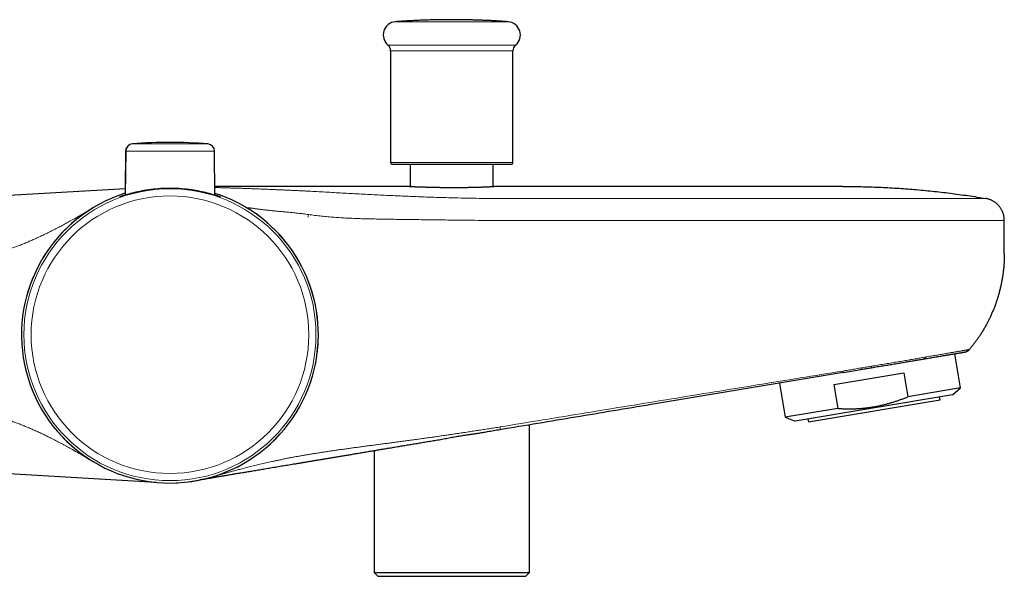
# Model space of a CAD drawing. Header units: millimetres. Extents: x 8 to 945, y 12 to 444.
# Tile 40 of 40: x 804 to 937, y 369 to 444. Entities that reach past the tile are written whole.
import ezdxf

# ---------------------------------------------------------------- set-up
doc = ezdxf.new("R2010")
doc.units = ezdxf.units.MM

msp = doc.modelspace()

# ---------------------------------------------------------------- linework, layer by layer
at = {"color": 252, "linetype": 'Continuous', "lineweight": 0}
for p, q in [((868.97, 443.72), (854.71, 443.72)), ((869.9, 443.72), (868.97, 443.72)), ((853.69, 440.57), (853.76, 440.57)), ((853.76, 440.57), (870.91, 440.57)), ((870.55, 439.8), (854.05, 439.8)), ((818.34, 426.2), (818.31, 426.2)), ((824.33, 426.25), (818.34, 426.26)), ((824.33, 427.24), (819.26, 427.25)), ((829.41, 427.24), (824.33, 427.24)), ((830.32, 426.25), (824.33, 426.25)), ((854.05, 424.75), (870.55, 424.75)), ((915.05, 419.88), (868.82, 419.88)), ((868.82, 416.92), (915.05, 416.92))]:
    msp.add_line(p, q, dxfattribs=at)
at = {"color": 7, "linetype": 'Continuous', "lineweight": 30}
for p, q in [((854.05, 439.8), (854.05, 424.75)), ((870.55, 424.75), (870.55, 439.8)), ((818.31, 426.2), (818.27, 421.19)), ((818.34, 426.26), (818.28, 420.33)), ((830.37, 420.32), (830.32, 426.25)), ((856.7, 424.5), (856.7, 421.5)), ((867.9, 421.5), (867.9, 424.5)), ((818.29, 421.19), (786.83, 419.38)), ((856.6, 421.5), (830.36, 421.5)), ((868.82, 421.5), (868, 421.5)), ((915.05, 421.5), (868.82, 421.5)), ((936.8, 412.39), (936.8, 416.92)), ((930.91, 394.32), (930.14, 398.93)), ((931.49, 399.16), (931.53, 399.17)), ((913.8, 394.78), (923.26, 396.36)), ((923.26, 396.36), (923.8, 393.13)), ((906.47, 394.97), (907.24, 390.36)), ((913.8, 394.78), (914.34, 391.55)), ((930.91, 394.32), (923.8, 393.13)), ((929.8, 393.4), (930.91, 394.32)), ((929.8, 393.4), (908.59, 389.85)), ((928.14, 392.72), (928.07, 393.11)), ((910.38, 389.75), (928.14, 392.72)), ((914.34, 391.55), (907.24, 390.36)), ((907.24, 390.36), (908.59, 389.85)), ((872.78, 369.4), (872.78, 389.33)), ((910.32, 390.14), (910.38, 389.75)), ((851.82, 385.83), (851.82, 369.4)), ((822.45, 381.57), (787.86, 383.57)), ((851.82, 369.4), (852.32, 368.9)), ((851.82, 369.4), (872.78, 369.4)), ((872.28, 368.9), (872.78, 369.4)), ((852.32, 368.9), (872.28, 368.9))]:
    msp.add_line(p, q, dxfattribs=at)
at = {"color": 252, "linetype": 'Continuous', "lineweight": 0}
for radius in [19.69, 18.72]:
    msp.add_circle((824.3, 401.5), radius, dxfattribs=at)
at = {"color": 7, "linetype": 'Continuous', "lineweight": 30}
for centre, radius, start, end in [((854.84, 441.94), 1.78, 94.1882, 230.1385), ((869.77, 441.94), 1.78, 309.8615, 85.8118), ((853.05, 439.8), 1, 0, 50.1385), ((871.55, 439.8), 1, 129.8615, 180), ((819.31, 426.19), 1, 152.9756, 179.5), ((819.34, 426.25), 1, 94.8009, 179.4321), ((824.26, 367.66), 59.79, 85.0633, 94.8009), ((829.32, 426.24), 1, 0.4321, 85.0633), ((854.3, 424.75), 0.25, 180, 270), ((870.3, 424.75), 0.25, 270, 360), ((824.3, 401.5), 20.01, 107.4956, 359.9321), ((824.3, 401.5), 20.01, 359.9321, 72.3686)]:
    msp.add_arc(centre, radius, start, end, dxfattribs=at)
at = {"color": 252, "linetype": 'Continuous', "lineweight": 0}
msp.add_arc((824.3, 401.5), 20.01, 107.4957, 72.3685, dxfattribs=at)
at = {"color": 7, "linetype": 'Continuous', "lineweight": 30}
for points, knots in [([(869.89, 443.72), (869.74, 443.73), (869.39, 443.76), (868.85, 443.79), (868.28, 443.83), (867.7, 443.86), (867.12, 443.89), (866.55, 443.91), (865.97, 443.94), (865.39, 443.95), (864.81, 443.97), (864.24, 443.98), (863.66, 443.99), (863.08, 444), (862.5, 444), (861.93, 444), (861.35, 444), (860.77, 443.99), (860.19, 443.98), (859.61, 443.97), (859.04, 443.95), (858.46, 443.93), (857.88, 443.91), (857.31, 443.88), (856.73, 443.85), (856.15, 443.82), (855.58, 443.78), (855.1, 443.75), (854.81, 443.73), (854.71, 443.72)], [0, 0, 0, 0, 0.030665, 0.068678, 0.106692, 0.144706, 0.18272, 0.220735, 0.25875, 0.296765, 0.33478, 0.372796, 0.410812, 0.448828, 0.486845, 0.524861, 0.562878, 0.600896, 0.638913, 0.676931, 0.714949, 0.752968, 0.790986, 0.829005, 0.867025, 0.905044, 0.943064, 0.981084, 1, 1, 1, 1]), ([(854.3, 424.5), (854.3, 424.5), (854.3, 424.5), (854.31, 424.5), (854.33, 424.5), (854.35, 424.5), (854.39, 424.5), (854.43, 424.5), (854.49, 424.5), (854.55, 424.5), (854.63, 424.5), (854.72, 424.5), (854.84, 424.5), (854.96, 424.5), (855.1, 424.5), (855.24, 424.5), (855.38, 424.5), (855.52, 424.5), (855.67, 424.5), (855.82, 424.5), (855.98, 424.5), (856.15, 424.5), (856.31, 424.5), (856.48, 424.5), (856.65, 424.5), (856.83, 424.5), (857.02, 424.5), (857.2, 424.5), (857.41, 424.5), (857.65, 424.5), (857.91, 424.5), (858.19, 424.5), (858.44, 424.5), (858.67, 424.5), (858.88, 424.5), (859.1, 424.5), (859.31, 424.5), (859.53, 424.5), (859.76, 424.5), (859.99, 424.5), (860.25, 424.5), (860.51, 424.5), (860.78, 424.5), (861.05, 424.5), (861.31, 424.5), (861.55, 424.5), (861.78, 424.5), (862.01, 424.5), (862.24, 424.5), (862.47, 424.5), (862.7, 424.5), (862.95, 424.5), (863.21, 424.5), (863.48, 424.5), (863.75, 424.5), (864.02, 424.5), (864.29, 424.5), (864.57, 424.5), (864.87, 424.5), (865.18, 424.5), (865.49, 424.5), (865.79, 424.5), (866.06, 424.5), (866.32, 424.5), (866.55, 424.5), (866.77, 424.5), (866.99, 424.5), (867.21, 424.5), (867.41, 424.5), (867.61, 424.5), (867.79, 424.5), (867.97, 424.5), (868.14, 424.5), (868.31, 424.5), (868.47, 424.5), (868.64, 424.5), (868.81, 424.5), (868.99, 424.5), (869.17, 424.5), (869.27, 424.5), (869.32, 424.5)], [0, 0, 0, 0, 0.008048, 0.018972, 0.029917, 0.04297, 0.05599, 0.068992, 0.08199, 0.095002, 0.108041, 0.1237, 0.139315, 0.154913, 0.17052, 0.186163, 0.198943, 0.211692, 0.224423, 0.237152, 0.249892, 0.262658, 0.274435, 0.286185, 0.29792, 0.309651, 0.32139, 0.333147, 0.344424, 0.359667, 0.374888, 0.39011, 0.405359, 0.416467, 0.427552, 0.438624, 0.449692, 0.460765, 0.471854, 0.483466, 0.496396, 0.509305, 0.522209, 0.535123, 0.548062, 0.559019, 0.569951, 0.580867, 0.591777, 0.602689, 0.613613, 0.624558, 0.637611, 0.650631, 0.663632, 0.676631, 0.689642, 0.702682, 0.718341, 0.733956, 0.749554, 0.765161, 0.780804, 0.793584, 0.806333, 0.819064, 0.831792, 0.844533, 0.857299, 0.869076, 0.880826, 0.892561, 0.904292, 0.916031, 0.927788, 0.939062, 0.954302, 0.969522, 0.984747, 1, 1, 1, 1]), ([(869.32, 424.5), (869.36, 424.5), (869.43, 424.5), (869.54, 424.5), (869.63, 424.5), (869.72, 424.5), (869.81, 424.5), (869.89, 424.5), (869.96, 424.5), (870.04, 424.5), (870.1, 424.5), (870.16, 424.5), (870.21, 424.5), (870.24, 424.5), (870.27, 424.5), (870.29, 424.5), (870.3, 424.5), (870.3, 424.5), (870.3, 424.5), (870.3, 424.5)], [0, 0, 0, 0, 0.058666, 0.117218, 0.175707, 0.234183, 0.292696, 0.351297, 0.412646, 0.480958, 0.549161, 0.617336, 0.685561, 0.753917, 0.811803, 0.869559, 0.927231, 0.984869, 1, 1, 1, 1]), ([(830.37, 420.37), (830.59, 420.29), (831.01, 420.15), (831.17, 420.07), (831.09, 420.09), (830.69, 420.22), (829.81, 420.49), (828.5, 420.83), (826.85, 421.09), (825.5, 421.22), (824.1, 421.26), (822.72, 421.19), (821.42, 421.05), (820.23, 420.84), (819.18, 420.59), (818.35, 420.36), (817.8, 420.18), (817.53, 420.1), (817.5, 420.1), (817.73, 420.2), (818.1, 420.33), (818.28, 420.39)], [0, 0, 0, 0, 0.056324, 0.107268, 0.155809, 0.204432, 0.255604, 0.355822, 0.404721, 0.455415, 0.506704, 0.555733, 0.604559, 0.655262, 0.70805, 0.757497, 0.80581, 0.855355, 0.906205, 0.954858, 1, 1, 1, 1]), ([(856.83, 421.49), (856.61, 421.49), (856.17, 421.49), (855.51, 421.49), (854.85, 421.49), (854.16, 421.49), (853.44, 421.49), (852.69, 421.49), (851.96, 421.49), (851.28, 421.49), (850.65, 421.49), (850.06, 421.49), (849.48, 421.49), (848.92, 421.49), (848.36, 421.49), (847.78, 421.49), (847.18, 421.49), (846.56, 421.49), (845.95, 421.49), (845.38, 421.49), (844.84, 421.49), (844.34, 421.49), (843.84, 421.49), (843.36, 421.49), (842.89, 421.49), (842.42, 421.49), (841.97, 421.49), (841.52, 421.49), (841.07, 421.49), (840.62, 421.49), (840.18, 421.49), (839.75, 421.49), (839.34, 421.49), (838.95, 421.49), (838.57, 421.49), (838.22, 421.49), (837.88, 421.49), (837.54, 421.49), (837.25, 421.49), (837, 421.49), (836.78, 421.49), (836.57, 421.49), (836.37, 421.49), (836.17, 421.49), (835.97, 421.49), (835.77, 421.49), (835.57, 421.49), (835.36, 421.49), (835.15, 421.49), (834.94, 421.49), (834.73, 421.49), (834.51, 421.49), (834.29, 421.49), (834.07, 421.49), (833.86, 421.49), (833.64, 421.49), (833.43, 421.49), (833.22, 421.5), (833.01, 421.5), (832.8, 421.5), (832.59, 421.5), (832.39, 421.5), (832.17, 421.5), (831.96, 421.5), (831.73, 421.5), (831.51, 421.5), (831.29, 421.5), (831.07, 421.5), (830.86, 421.5), (830.65, 421.5), (830.49, 421.5), (830.39, 421.5), (830.36, 421.5)], [0, 0, 0, 0, 0.0235056, 0.0479109, 0.0719607, 0.0956549, 0.123124, 0.1500997, 0.1765821, 0.2025714, 0.2242365, 0.2455469, 0.2665028, 0.2871043, 0.3073516, 0.3272449, 0.3502364, 0.3727366, 0.394746, 0.4162649, 0.4350641, 0.4534729, 0.4714916, 0.4891206, 0.5063601, 0.5232107, 0.5396727, 0.5557465, 0.5726692, 0.5891404, 0.6051608, 0.6207313, 0.6358527, 0.6505258, 0.6639508, 0.6769791, 0.6896118, 0.7018499, 0.7136946, 0.7219151, 0.729936, 0.737758, 0.7453818, 0.7528078, 0.760079, 0.7672494, 0.7750331, 0.7827227, 0.7903334, 0.797881, 0.8053815, 0.8134191, 0.8214419, 0.8294707, 0.8375262, 0.845629, 0.853799, 0.8620559, 0.8704187, 0.8789056, 0.8875341, 0.8963207, 0.9052813, 0.9155416, 0.9260582, 0.936849, 0.9479308, 0.9593192, 0.9710283, 0.9823739, 0.9940265, 1, 1, 1, 1]), ([(856.6, 421.5), (856.6, 421.5), (856.61, 421.5), (856.62, 421.5), (856.64, 421.5), (856.68, 421.5), (856.72, 421.5), (856.78, 421.49), (856.85, 421.49), (856.92, 421.49), (857, 421.48), (857.1, 421.48), (857.2, 421.48), (857.31, 421.47), (857.43, 421.47), (857.56, 421.46), (857.7, 421.46), (857.85, 421.45), (858, 421.45), (858.16, 421.44), (858.33, 421.44), (858.5, 421.43), (858.68, 421.43), (858.87, 421.42), (859.07, 421.42), (859.28, 421.41), (859.48, 421.4), (859.69, 421.4), (859.9, 421.4), (860.12, 421.39), (860.35, 421.39), (860.58, 421.38), (860.81, 421.38), (861.05, 421.38), (861.28, 421.37), (861.51, 421.37), (861.75, 421.37), (861.99, 421.37), (862.23, 421.37), (862.47, 421.37), (862.72, 421.37), (862.96, 421.37), (863.19, 421.37), (863.43, 421.37), (863.66, 421.37), (863.89, 421.37), (864.12, 421.38), (864.35, 421.38), (864.57, 421.38), (864.79, 421.39), (865.01, 421.39), (865.21, 421.4), (865.41, 421.4), (865.61, 421.41), (865.8, 421.41), (865.99, 421.42), (866.18, 421.42), (866.35, 421.43), (866.51, 421.44), (866.67, 421.44), (866.82, 421.45), (866.96, 421.45), (867.1, 421.46), (867.22, 421.46), (867.34, 421.47), (867.45, 421.47), (867.55, 421.48), (867.64, 421.48), (867.72, 421.49), (867.79, 421.49), (867.85, 421.49), (867.9, 421.49), (867.94, 421.5), (867.97, 421.5), (867.98, 421.5), (867.99, 421.5), (868, 421.5), (868, 421.5), (868, 421.5)], [0, 0, 0, 0, 0.013177, 0.026353, 0.039622, 0.05289, 0.066447, 0.080004, 0.093661, 0.107318, 0.120495, 0.133672, 0.14694, 0.160208, 0.173765, 0.187321, 0.200978, 0.214634, 0.227817, 0.241001, 0.254276, 0.267551, 0.281114, 0.294677, 0.308341, 0.322004, 0.335194, 0.348384, 0.361665, 0.374947, 0.388518, 0.402088, 0.415759, 0.42943, 0.442613, 0.455795, 0.469069, 0.482343, 0.495907, 0.509471, 0.523134, 0.536798, 0.549968, 0.563138, 0.576399, 0.589661, 0.603211, 0.61676, 0.63041, 0.644059, 0.657232, 0.670405, 0.68367, 0.696934, 0.710486, 0.724038, 0.73769, 0.751342, 0.764529, 0.777716, 0.790995, 0.804274, 0.817842, 0.83141, 0.845077, 0.858745, 0.871933, 0.885122, 0.898402, 0.911682, 0.925252, 0.938822, 0.952492, 0.966162, 0.974606, 0.983057, 0.991525, 1, 1, 1, 1]), ([(868.82, 421.49), (868.51, 421.49), (868.18, 421.49), (867.84, 421.49), (867.81, 421.49)], [0, 0, 0, 0, 0.906866, 1, 1, 1, 1]), ([(915.05, 421.5), (915.46, 421.5), (916.27, 421.5), (917.48, 421.48), (918.69, 421.44), (919.9, 421.4), (921.11, 421.34), (922.31, 421.27), (923.49, 421.19), (924.68, 421.1), (925.88, 420.99), (927.08, 420.87), (928.29, 420.74), (929.49, 420.59), (930.7, 420.43), (931.9, 420.26), (933.11, 420.08), (933.9, 419.94), (934.3, 419.88)], [0, 0, 0, 0, 0.06272, 0.12544, 0.18816, 0.25088, 0.3136, 0.3752, 0.4368, 0.4984, 0.56, 0.622857, 0.685714, 0.748571, 0.811429, 0.874286, 0.937143, 1, 1, 1, 1]), ([(936.8, 416.92), (936.8, 416.98), (936.8, 417.09), (936.78, 417.27), (936.76, 417.44), (936.72, 417.61), (936.68, 417.78), (936.62, 417.95), (936.56, 418.11), (936.48, 418.27), (936.4, 418.43), (936.31, 418.58), (936.2, 418.72), (936.1, 418.86), (935.98, 418.99), (935.85, 419.11), (935.72, 419.23), (935.58, 419.33), (935.44, 419.43), (935.29, 419.53), (935.14, 419.61), (934.98, 419.68), (934.81, 419.75), (934.65, 419.8), (934.48, 419.84), (934.36, 419.87), (934.3, 419.88)], [0, 0, 0, 0, 0.041662, 0.083328, 0.124994, 0.166661, 0.208328, 0.249995, 0.291662, 0.333329, 0.374996, 0.416664, 0.458332, 0.5, 0.541668, 0.583336, 0.625004, 0.666671, 0.708338, 0.750005, 0.791672, 0.833339, 0.875006, 0.916672, 0.958338, 1, 1, 1, 1]), ([(936.8, 412.39), (936.8, 412.23), (936.8, 411.9), (936.78, 411.41), (936.75, 410.92), (936.71, 410.43), (936.65, 409.94), (936.59, 409.46), (936.51, 408.98), (936.42, 408.51), (936.32, 408.03), (936.21, 407.55), (936.08, 407.08), (935.95, 406.6), (935.8, 406.13), (935.64, 405.67), (935.47, 405.2), (935.28, 404.75), (935.09, 404.29), (934.89, 403.84), (934.67, 403.4), (934.44, 402.96), (934.2, 402.53), (933.96, 402.11), (933.7, 401.7), (933.45, 401.31), (933.2, 400.93), (932.93, 400.57), (932.66, 400.2), (932.38, 399.85), (932.19, 399.62), (932.09, 399.5)], [0, 0, 0, 0, 0.035123, 0.070246, 0.105369, 0.140492, 0.175615, 0.210111, 0.244608, 0.279104, 0.3136, 0.3488, 0.384, 0.4192, 0.4544, 0.4896, 0.5248, 0.56, 0.5952, 0.6304, 0.6656, 0.7008, 0.736, 0.7712, 0.8064, 0.838667, 0.870934, 0.903201, 0.935467, 0.967734, 1, 1, 1, 1]), ([(925.9, 398.22), (926.02, 398.24), (926.25, 398.28), (926.59, 398.34), (926.92, 398.39), (927.24, 398.45), (927.55, 398.5), (927.85, 398.55), (928.14, 398.6), (928.42, 398.65), (928.68, 398.69), (928.92, 398.73), (929.15, 398.77), (929.36, 398.8), (929.57, 398.84), (929.77, 398.87), (929.96, 398.9), (930.14, 398.93), (930.3, 398.96), (930.46, 398.99), (930.61, 399.01), (930.75, 399.03), (930.87, 399.06), (930.99, 399.07), (931.09, 399.09), (931.18, 399.11), (931.26, 399.12), (931.33, 399.13), (931.39, 399.14), (931.44, 399.15), (931.47, 399.16), (931.49, 399.16), (931.49, 399.16), (931.49, 399.16)], [0, 0, 0, 0, 0.035122, 0.070239, 0.105354, 0.140472, 0.175593, 0.210091, 0.244593, 0.279099, 0.313606, 0.344418, 0.375229, 0.406039, 0.436848, 0.467654, 0.498457, 0.529258, 0.560055, 0.59085, 0.621643, 0.652435, 0.683225, 0.714016, 0.744808, 0.775602, 0.806399, 0.838665, 0.870934, 0.903204, 0.935474, 0.967741, 1, 1, 1, 1]), ([(931.53, 399.17), (931.54, 399.17), (931.55, 399.17), (931.56, 399.17), (931.57, 399.18), (931.58, 399.18), (931.6, 399.18), (931.61, 399.19), (931.62, 399.19), (931.63, 399.19), (931.64, 399.2), (931.65, 399.2), (931.66, 399.2), (931.66, 399.21), (931.68, 399.21), (931.69, 399.22), (931.72, 399.23), (931.75, 399.24), (931.79, 399.26), (931.84, 399.29), (931.89, 399.32), (931.94, 399.36), (931.99, 399.4), (932.04, 399.45), (932.07, 399.48), (932.09, 399.5)], [0, 0, 0, 0, 0.082403, 0.1562, 0.22141, 0.278073, 0.326258, 0.366094, 0.397828, 0.421981, 0.431581, 0.43987, 0.447297, 0.455694, 0.469485, 0.489016, 0.514288, 0.545301, 0.595579, 0.656058, 0.726739, 0.786448, 0.851896, 0.92308, 1, 1, 1, 1]), ([(931.65, 399.2), (931.66, 399.2), (931.7, 399.22), (931.77, 399.25), (931.86, 399.3), (931.94, 399.36), (932.02, 399.42), (932.07, 399.48), (932.09, 399.5)], [0, 0, 0, 0, 0.055752, 0.23936, 0.422969, 0.615312, 0.807656, 1, 1, 1, 1]), ([(932.08, 399.5), (932.09, 399.5), (932.09, 399.5), (932.09, 399.5), (932.09, 399.5)], [0, 0, 0, 0, 0.1360214, 1, 1, 1, 1]), ([(932.09, 399.5), (932.09, 399.5), (932.09, 399.5), (932.09, 399.5), (932.09, 399.5)], [0, 0, 0, 0, 0.916359, 1, 1, 1, 1]), ([(915.09, 396.41), (915.44, 396.47), (916.16, 396.59), (916.98, 396.73), (917.57, 396.83), (917.9, 396.89), (918.24, 396.94), (918.58, 397), (918.8, 397.04), (918.91, 397.05)], [0, 0, 0, 0, 0.280008, 0.560003, 0.648008, 0.736015, 0.824021, 0.912015, 1, 1, 1, 1]), ([(918.91, 397.05), (919.04, 397.08), (919.3, 397.12), (919.7, 397.19), (920.09, 397.25), (920.48, 397.32), (920.86, 397.38), (921.24, 397.44), (921.61, 397.5), (921.96, 397.56), (922.32, 397.62), (922.67, 397.68), (923.01, 397.74), (923.36, 397.8), (923.7, 397.85), (924.03, 397.91), (924.36, 397.97), (924.68, 398.02), (925, 398.07), (925.3, 398.12), (925.6, 398.17), (925.8, 398.21), (925.9, 398.22)], [0, 0, 0, 0, 0.052261, 0.104527, 0.156796, 0.209065, 0.261333, 0.313598, 0.362874, 0.412148, 0.461422, 0.510697, 0.559974, 0.609254, 0.658537, 0.707821, 0.7571, 0.806371, 0.854765, 0.903172, 0.951589, 1, 1, 1, 1]), ([(915.09, 396.41), (910.77, 395.69), (902.13, 394.25), (890.1, 392.23), (879, 390.37), (872.21, 389.24), (868.82, 388.67)], [0, 0, 0, 0, 0.28, 0.56, 0.78, 1, 1, 1, 1]), ([(914.34, 391.55), (914.52, 391.54), (914.86, 391.52), (915.37, 391.5), (915.88, 391.5), (916.39, 391.5), (916.9, 391.52), (917.39, 391.55), (917.87, 391.59), (918.34, 391.65), (918.81, 391.71), (919.27, 391.78), (919.73, 391.87), (920.19, 391.97), (920.65, 392.08), (921.11, 392.2), (921.57, 392.33), (922.02, 392.47), (922.47, 392.62), (922.92, 392.78), (923.36, 392.95), (923.66, 393.07), (923.8, 393.13)], [0, 0, 0, 0, 0.05335, 0.106403, 0.159158, 0.211627, 0.263833, 0.315809, 0.364643, 0.413349, 0.461972, 0.510558, 0.559155, 0.607809, 0.656568, 0.705472, 0.754559, 0.803863, 0.85252, 0.901425, 0.950586, 1, 1, 1, 1]), ([(865.77, 388.16), (865.67, 388.14), (865.46, 388.11), (865.16, 388.07), (864.85, 388.02), (864.53, 387.98), (864.22, 387.93), (863.9, 387.88), (863.58, 387.83), (863.24, 387.78), (862.88, 387.72), (862.5, 387.65), (862.12, 387.58), (861.74, 387.51), (861.35, 387.43), (860.97, 387.36), (860.59, 387.29), (860.33, 387.25), (860.2, 387.23)], [0, 0, 0, 0, 0.056178, 0.112357, 0.168664, 0.224971, 0.281635, 0.338298, 0.395093, 0.451888, 0.51986, 0.587833, 0.656024, 0.724216, 0.79305, 0.861884, 0.930942, 1, 1, 1, 1]), ([(868.82, 388.67), (868.53, 388.62), (867.95, 388.53), (867.16, 388.39), (866.43, 388.27), (865.99, 388.2), (865.77, 388.16)], [0, 0, 0, 0, 0.284753, 0.5658, 0.784034, 1, 1, 1, 1]), ([(860.2, 387.23), (859.97, 387.19), (859.5, 387.11), (858.81, 387), (858.13, 386.88), (857.46, 386.77), (856.79, 386.66), (856.14, 386.55), (855.47, 386.44), (854.8, 386.33), (854.11, 386.21), (853.44, 386.1), (852.78, 385.99), (852.12, 385.88), (851.48, 385.77), (850.86, 385.67), (850.24, 385.56), (849.63, 385.46), (849.04, 385.36), (848.46, 385.26), (847.9, 385.17), (847.34, 385.08), (846.79, 384.99), (846.26, 384.9), (845.72, 384.81), (845.2, 384.72), (844.69, 384.63), (844.19, 384.55), (843.7, 384.47), (843.23, 384.39), (842.77, 384.31), (842.31, 384.24), (841.86, 384.16), (841.42, 384.09), (840.98, 384.01), (840.56, 383.94), (840.14, 383.87), (839.74, 383.8), (839.32, 383.74), (838.91, 383.67), (838.49, 383.6), (838.08, 383.53), (837.68, 383.46), (837.29, 383.4), (836.91, 383.33), (836.55, 383.27), (836.19, 383.21), (835.83, 383.15), (835.47, 383.09), (835.13, 383.03), (834.8, 382.98), (834.48, 382.93), (834.17, 382.87), (833.87, 382.82), (833.58, 382.77), (833.29, 382.73), (833.02, 382.68), (832.76, 382.64), (832.49, 382.59), (832.21, 382.55), (831.94, 382.5), (831.67, 382.45), (831.41, 382.41), (831.15, 382.37), (830.9, 382.33), (830.66, 382.29), (830.44, 382.25), (830.22, 382.21), (830.02, 382.18), (829.84, 382.15), (829.66, 382.12), (829.5, 382.09), (829.34, 382.07), (829.18, 382.04), (829.02, 382.01), (828.85, 381.98), (828.7, 381.96), (828.56, 381.93), (828.44, 381.91), (828.35, 381.9), (828.3, 381.89), (828.3, 381.89)], [0, 0, 0, 0, 0.016224, 0.032235, 0.048035, 0.063626, 0.079009, 0.094187, 0.109161, 0.125401, 0.141401, 0.157164, 0.172694, 0.187992, 0.203064, 0.217912, 0.232541, 0.246953, 0.261153, 0.274896, 0.288441, 0.301793, 0.314955, 0.328165, 0.341186, 0.354022, 0.366679, 0.379159, 0.391249, 0.403178, 0.414949, 0.426568, 0.43827, 0.449821, 0.461226, 0.47249, 0.483616, 0.494609, 0.505474, 0.517427, 0.529233, 0.540896, 0.552424, 0.56382, 0.575092, 0.586244, 0.597282, 0.608729, 0.620062, 0.631287, 0.64241, 0.653434, 0.664366, 0.675211, 0.685972, 0.696654, 0.707262, 0.717798, 0.728267, 0.740523, 0.752695, 0.764787, 0.776804, 0.7897, 0.802517, 0.815258, 0.827926, 0.840523, 0.853051, 0.864802, 0.876494, 0.888128, 0.899705, 0.911224, 0.925832, 0.940346, 0.954763, 0.969082, 0.983302, 0.99742, 1, 1, 1, 1])]:
    msp.add_open_spline(points, degree=3, knots=knots, dxfattribs=at)
at = {"color": 252, "linetype": 'Continuous', "lineweight": 0}
for points, knots in [([(842.99, 420.86), (842.82, 420.87), (842.48, 420.89), (841.98, 420.91), (841.47, 420.94), (840.97, 420.96), (840.47, 420.99), (839.98, 421.01), (839.48, 421.03), (839, 421.05), (838.53, 421.07), (838.1, 421.09), (837.69, 421.11), (837.29, 421.12), (836.89, 421.14), (836.49, 421.15), (836.1, 421.17), (835.73, 421.18), (835.36, 421.2), (835, 421.21), (834.65, 421.22), (834.29, 421.23), (833.93, 421.25), (833.57, 421.26), (833.22, 421.27), (832.87, 421.28), (832.53, 421.29), (832.21, 421.3), (831.89, 421.31), (831.6, 421.32), (831.3, 421.33), (831.02, 421.34), (830.74, 421.35), (830.52, 421.36), (830.39, 421.36), (830.36, 421.36)], [0, 0, 0, 0, 0.0358191, 0.0716379, 0.1074578, 0.1432792, 0.1791018, 0.2142853, 0.2494683, 0.2846501, 0.3198302, 0.3496787, 0.3795258, 0.4093718, 0.4392171, 0.4690623, 0.4989079, 0.5270491, 0.5551916, 0.5833353, 0.6114801, 0.6396251, 0.6694748, 0.6993229, 0.7291695, 0.7590148, 0.7888597, 0.8187049, 0.8468458, 0.8749881, 0.9031322, 0.9312783, 0.9594262, 0.9892817, 1, 1, 1, 1]), ([(868.82, 419.88), (868.28, 419.88), (867.2, 419.88), (865.58, 419.9), (863.95, 419.93), (862.33, 419.96), (860.55, 420.02), (858.59, 420.08), (856.47, 420.17), (854.3, 420.26), (852.07, 420.37), (849.8, 420.49), (847.53, 420.61), (845.26, 420.74), (843.74, 420.82), (842.99, 420.86)], [0, 0, 0, 0, 0.06272, 0.12544, 0.18816, 0.25088, 0.3136, 0.395734, 0.477867, 0.56, 0.648, 0.736, 0.824, 0.912, 1, 1, 1, 1]), ([(915.05, 419.88), (915.21, 419.88), (915.53, 419.88), (916, 419.88), (916.47, 419.88), (916.95, 419.88), (917.41, 419.88), (917.88, 419.88), (918.34, 419.88), (918.8, 419.88), (919.26, 419.88), (919.72, 419.88), (920.17, 419.88), (920.63, 419.88), (921.08, 419.88), (921.53, 419.88), (921.98, 419.88), (922.42, 419.88), (922.86, 419.88), (923.29, 419.88), (923.71, 419.88), (924.13, 419.88), (924.55, 419.88), (924.95, 419.88), (925.35, 419.88), (925.74, 419.88), (926.13, 419.88), (926.51, 419.88), (926.89, 419.88), (927.26, 419.88), (927.62, 419.88), (927.98, 419.88), (928.33, 419.88), (928.67, 419.88), (929, 419.88), (929.32, 419.88), (929.63, 419.88), (929.94, 419.88), (930.23, 419.88), (930.52, 419.88), (930.79, 419.88), (931.05, 419.88), (931.31, 419.88), (931.56, 419.88), (931.8, 419.88), (932.03, 419.88), (932.25, 419.88), (932.46, 419.88), (932.65, 419.88), (932.84, 419.88), (933.02, 419.88), (933.18, 419.88), (933.34, 419.88), (933.48, 419.88), (933.61, 419.88), (933.73, 419.88), (933.84, 419.88), (933.93, 419.88), (934.02, 419.88), (934.1, 419.88), (934.16, 419.88), (934.21, 419.88), (934.25, 419.88), (934.28, 419.88), (934.3, 419.88), (934.3, 419.88), (934.3, 419.88)], [0, 0, 0, 0, 0.015679, 0.031359, 0.047039, 0.06272, 0.078401, 0.093803, 0.109204, 0.124605, 0.140006, 0.155721, 0.171436, 0.187151, 0.202865, 0.218579, 0.234293, 0.250007, 0.265687, 0.281366, 0.297045, 0.312725, 0.328404, 0.343803, 0.359202, 0.374602, 0.390001, 0.405715, 0.421428, 0.437142, 0.452856, 0.46857, 0.484283, 0.499997, 0.515677, 0.531357, 0.547036, 0.562716, 0.578395, 0.593795, 0.609194, 0.624594, 0.639993, 0.655707, 0.671421, 0.687134, 0.702848, 0.718562, 0.734276, 0.74999, 0.76567, 0.78135, 0.79703, 0.812711, 0.828391, 0.843792, 0.859193, 0.874595, 0.889996, 0.905712, 0.921427, 0.937143, 0.952858, 0.968573, 0.984287, 1, 1, 1, 1]), ([(813.56, 418.39), (813.5, 418.35), (813.18, 418.16), (812.6, 417.82), (811.81, 417.37), (811.08, 416.96), (810.4, 416.59), (809.77, 416.24), (809.14, 415.91), (808.5, 415.58), (807.85, 415.25), (807.2, 414.94), (806.54, 414.63), (805.92, 414.35), (805.34, 414.1), (804.81, 413.87), (804.27, 413.65), (803.73, 413.45), (803.19, 413.25), (802.65, 413.06), (802.11, 412.88), (801.56, 412.71), (801, 412.54), (800.49, 412.4), (800, 412.27), (799.55, 412.17), (799.1, 412.06), (798.65, 411.97), (798.19, 411.88), (797.72, 411.8), (797.23, 411.72), (796.72, 411.65), (796.2, 411.59), (795.69, 411.54), (795.17, 411.49), (794.64, 411.46), (794.13, 411.44), (793.63, 411.43), (793.15, 411.43), (792.66, 411.44), (792.17, 411.45), (791.68, 411.48), (791.36, 411.5), (791.19, 411.51)], [0, 0, 0, 0, 0.009577, 0.049983, 0.090389, 0.130797, 0.16255, 0.194307, 0.226071, 0.25784, 0.289615, 0.321396, 0.353183, 0.384974, 0.409955, 0.434936, 0.459918, 0.484898, 0.50898, 0.53306, 0.557134, 0.581202, 0.605264, 0.629317, 0.648211, 0.667099, 0.685983, 0.704861, 0.723735, 0.742605, 0.763187, 0.783767, 0.804345, 0.824923, 0.845502, 0.866085, 0.886672, 0.905548, 0.924429, 0.943315, 0.962206, 0.981102, 1, 1, 1, 1]), ([(834.73, 418.58), (834.73, 418.58), (834.72, 418.59), (834.72, 418.6), (834.73, 418.61), (834.75, 418.62), (834.79, 418.63), (834.84, 418.62), (834.9, 418.62), (834.98, 418.61), (835.06, 418.6), (835.16, 418.59), (835.28, 418.57), (835.41, 418.56), (835.55, 418.54), (835.71, 418.51), (835.88, 418.49), (836.05, 418.47), (836.23, 418.44), (836.42, 418.42), (836.63, 418.39), (836.85, 418.36), (837.07, 418.34), (837.29, 418.31), (837.5, 418.29), (837.72, 418.27), (837.95, 418.24), (838.2, 418.22), (838.45, 418.19), (838.71, 418.17), (838.99, 418.14), (839.27, 418.12), (839.56, 418.09), (839.87, 418.06), (840.18, 418.03), (840.5, 418), (840.84, 417.97), (841.18, 417.93), (841.53, 417.89), (841.88, 417.85), (842.25, 417.81), (842.61, 417.76), (842.86, 417.73), (842.99, 417.71)], [0, 0, 0, 0, 0.006687, 0.040942, 0.075195, 0.109445, 0.143695, 0.177944, 0.208632, 0.239322, 0.270013, 0.300705, 0.331398, 0.361543, 0.391688, 0.42183, 0.451971, 0.477544, 0.503118, 0.528692, 0.554268, 0.579844, 0.60542, 0.625516, 0.645611, 0.665705, 0.685799, 0.705893, 0.725987, 0.745559, 0.765131, 0.784703, 0.804276, 0.823848, 0.84342, 0.862992, 0.882563, 0.902135, 0.921707, 0.94128, 0.960853, 0.980427, 1, 1, 1, 1]), ([(842.92, 417.35), (842.93, 417.42), (842.95, 417.54), (842.98, 417.66), (842.99, 417.71)], [0, 0, 0, 0, 0.5596699, 1, 1, 1, 1]), ([(842.99, 417.71), (843.27, 417.67), (843.85, 417.6), (844.71, 417.5), (845.58, 417.41), (846.46, 417.34), (847.33, 417.28), (848.21, 417.23), (849.08, 417.19), (849.96, 417.16), (850.9, 417.13), (851.9, 417.11), (852.96, 417.09), (854.03, 417.07), (855.1, 417.06), (856.17, 417.04), (857.32, 417.03), (858.54, 417.01), (859.83, 417), (861.13, 416.98), (862.42, 416.96), (863.85, 416.95), (865.42, 416.93), (867.12, 416.92), (868.25, 416.92), (868.82, 416.92)], [0, 0, 0, 0, 0.035124, 0.070247, 0.105369, 0.140492, 0.175616, 0.210114, 0.244612, 0.279108, 0.313602, 0.354665, 0.395727, 0.436792, 0.477859, 0.518928, 0.559998, 0.609282, 0.658563, 0.707841, 0.757118, 0.806395, 0.870928, 0.935467, 1, 1, 1, 1]), ([(915.05, 416.92), (915.32, 416.92), (915.85, 416.92), (916.65, 416.92), (917.44, 416.92), (918.23, 416.92), (919.02, 416.92), (919.78, 416.92), (920.53, 416.92), (921.25, 416.92), (921.97, 416.92), (922.68, 416.92), (923.39, 416.92), (924.11, 416.92), (924.83, 416.92), (925.53, 416.92), (926.22, 416.92), (926.9, 416.92), (927.55, 416.92), (928.17, 416.92), (928.76, 416.92), (929.34, 416.92), (929.89, 416.92), (930.45, 416.92), (930.99, 416.92), (931.52, 416.92), (932.03, 416.92), (932.52, 416.92), (932.98, 416.92), (933.41, 416.92), (933.81, 416.92), (934.18, 416.92), (934.53, 416.92), (934.85, 416.92), (935.16, 416.92), (935.44, 416.92), (935.71, 416.92), (935.94, 416.92), (936.15, 416.92), (936.33, 416.92), (936.48, 416.92), (936.6, 416.92), (936.69, 416.92), (936.75, 416.92), (936.79, 416.92), (936.8, 416.92), (936.8, 416.92)], [0, 0, 0, 0, 0.023333, 0.046667, 0.07, 0.093333, 0.116666, 0.14, 0.162, 0.184, 0.206, 0.228, 0.25, 0.273333, 0.296667, 0.32, 0.343333, 0.366666, 0.39, 0.412, 0.434, 0.456, 0.478, 0.5, 0.523333, 0.546667, 0.57, 0.593333, 0.616666, 0.64, 0.662, 0.684, 0.706, 0.728, 0.75, 0.773333, 0.796667, 0.82, 0.843333, 0.866666, 0.89, 0.912, 0.934, 0.956, 0.978, 1, 1, 1, 1]), ([(924.59, 398.2), (924.7, 398.22), (924.93, 398.26), (925.26, 398.31), (925.59, 398.37), (925.91, 398.43), (926.12, 398.47), (926.22, 398.49)], [0, 0, 0, 0, 0.200064, 0.400651, 0.601146, 0.800815, 1, 1, 1, 1]), ([(925.9, 398.22), (925.92, 398.23), (925.95, 398.23), (926, 398.26), (926.05, 398.29), (926.1, 398.32), (926.14, 398.37), (926.18, 398.42), (926.21, 398.46), (926.22, 398.49)], [0, 0, 0, 0, 0.140003, 0.280005, 0.420008, 0.56001, 0.706674, 0.853337, 1, 1, 1, 1]), ([(926.22, 398.49), (926.34, 398.51), (926.59, 398.55), (926.95, 398.61), (927.3, 398.67), (927.64, 398.73), (927.97, 398.79), (928.28, 398.84), (928.58, 398.89), (928.86, 398.94), (929.14, 398.99), (929.4, 399.03), (929.57, 399.06), (929.65, 399.08)], [0, 0, 0, 0, 0.093338, 0.18663, 0.279902, 0.373174, 0.466458, 0.559764, 0.647763, 0.735786, 0.823834, 0.911906, 1, 1, 1, 1]), ([(929.65, 399.08), (929.73, 399.09), (929.87, 399.11), (930.07, 399.15), (930.27, 399.18), (930.45, 399.21), (930.63, 399.24), (930.79, 399.27), (930.95, 399.3), (931.09, 399.32), (931.22, 399.35), (931.34, 399.37), (931.46, 399.39), (931.57, 399.41), (931.67, 399.42), (931.76, 399.44), (931.84, 399.45), (931.91, 399.47), (931.97, 399.48), (932.01, 399.49), (932.05, 399.49), (932.07, 399.5), (932.08, 399.5), (932.08, 399.5)], [0, 0, 0, 0, 0.049093, 0.098194, 0.147303, 0.19642, 0.245545, 0.294676, 0.341008, 0.387346, 0.433693, 0.480047, 0.526411, 0.575595, 0.624789, 0.673995, 0.723211, 0.772435, 0.821665, 0.868085, 0.914501, 0.960909, 1, 1, 1, 1]), ([(915.05, 396.6), (915.29, 396.64), (915.77, 396.72), (916.49, 396.84), (917.08, 396.94), (917.54, 397.02), (917.88, 397.07), (918.22, 397.13), (918.56, 397.19), (918.79, 397.23), (918.9, 397.24)], [0, 0, 0, 0, 0.186243, 0.372571, 0.558478, 0.646125, 0.733939, 0.822071, 0.910692, 1, 1, 1, 1]), ([(918.9, 397.24), (919.05, 397.27), (919.33, 397.32), (919.75, 397.39), (920.17, 397.46), (920.59, 397.53), (921.01, 397.6), (921.42, 397.67), (921.83, 397.74), (922.24, 397.81), (922.65, 397.87), (923.05, 397.94), (923.44, 398.01), (923.83, 398.07), (924.21, 398.14), (924.47, 398.18), (924.59, 398.2)], [0, 0, 0, 0, 0.071483, 0.142885, 0.21426, 0.285641, 0.357045, 0.428479, 0.499936, 0.571408, 0.642881, 0.714344, 0.785785, 0.857203, 0.928603, 1, 1, 1, 1]), ([(918.91, 397.05), (918.91, 397.06), (918.92, 397.06), (918.92, 397.08), (918.92, 397.11), (918.91, 397.15), (918.91, 397.19), (918.91, 397.23), (918.9, 397.24)], [0, 0, 0, 0, 0.186647, 0.373295, 0.559943, 0.706628, 0.853314, 1, 1, 1, 1]), ([(868.82, 389.06), (872.67, 389.69), (880.38, 390.95), (891.93, 392.84), (903.49, 394.72), (911.2, 395.98), (915.05, 396.6)], [0, 0, 0, 0, 0.249999, 0.499999, 0.749999, 1, 1, 1, 1]), ([(915.05, 396.6), (915.06, 396.58), (915.06, 396.54), (915.07, 396.5), (915.08, 396.46), (915.08, 396.43), (915.09, 396.42), (915.09, 396.41), (915.09, 396.41)], [0, 0, 0, 0, 0.166667, 0.333333, 0.5, 0.666667, 0.833333, 1, 1, 1, 1]), ([(813.57, 384.61), (813.5, 384.65), (813.17, 384.84), (812.57, 385.19), (811.78, 385.65), (811.03, 386.07), (810.33, 386.45), (809.69, 386.8), (809.04, 387.14), (808.43, 387.46), (807.86, 387.74), (807.33, 388), (806.79, 388.25), (806.26, 388.5), (805.72, 388.74), (805.18, 388.97), (804.64, 389.19), (804.1, 389.41), (803.56, 389.62), (803.02, 389.81), (802.48, 390), (801.95, 390.17), (801.4, 390.34), (800.85, 390.5), (800.31, 390.65), (799.78, 390.78), (799.25, 390.9), (798.72, 391.02), (798.18, 391.12), (797.66, 391.21), (797.15, 391.29), (796.65, 391.36), (796.15, 391.42), (795.64, 391.47), (795.13, 391.51), (794.62, 391.54), (794.12, 391.56), (793.63, 391.57), (793.15, 391.57), (792.66, 391.56), (792.18, 391.55), (791.69, 391.52), (791.36, 391.5), (791.19, 391.49)], [0, 0, 0, 0, 0.010712, 0.051756, 0.092924, 0.134171, 0.166606, 0.199044, 0.231465, 0.263851, 0.289723, 0.315554, 0.341336, 0.367063, 0.39273, 0.417873, 0.442949, 0.467954, 0.492885, 0.516853, 0.540752, 0.564581, 0.588344, 0.612041, 0.635679, 0.657915, 0.680107, 0.702261, 0.724385, 0.746486, 0.766568, 0.786647, 0.806732, 0.826833, 0.84696, 0.867125, 0.887339, 0.905922, 0.924568, 0.943287, 0.96209, 0.980991, 1, 1, 1, 1]), ([(830.56, 382.49), (830.56, 382.49), (830.58, 382.5), (830.62, 382.51), (830.7, 382.53), (830.78, 382.55), (830.87, 382.57), (830.96, 382.6), (831.07, 382.63), (831.19, 382.66), (831.33, 382.7), (831.47, 382.74), (831.64, 382.78), (831.81, 382.83), (832, 382.88), (832.19, 382.93), (832.4, 382.99), (832.62, 383.05), (832.86, 383.11), (833.13, 383.18), (833.4, 383.26), (833.69, 383.33), (833.99, 383.41), (834.31, 383.49), (834.65, 383.58), (834.99, 383.67), (835.35, 383.76), (835.72, 383.85), (836.1, 383.94), (836.47, 384.03), (836.85, 384.12), (837.23, 384.2), (837.62, 384.29), (838.03, 384.38), (838.46, 384.48), (838.9, 384.57), (839.35, 384.66), (839.8, 384.76), (840.27, 384.85), (840.73, 384.94), (841.2, 385.02), (841.66, 385.11), (842.12, 385.19), (842.6, 385.27), (843.08, 385.35), (843.57, 385.43), (844.07, 385.51), (844.58, 385.59), (845.09, 385.67), (845.61, 385.75), (846.14, 385.83), (846.68, 385.91), (847.25, 385.99), (847.85, 386.07), (848.45, 386.15), (849.05, 386.24), (849.67, 386.32), (850.28, 386.4), (850.9, 386.49), (851.53, 386.57), (852.16, 386.65), (852.78, 386.74), (853.41, 386.82), (854.04, 386.9), (854.67, 386.99), (855.33, 387.08), (856, 387.17), (856.69, 387.26), (857.38, 387.35), (858.08, 387.45), (858.78, 387.55), (859.47, 387.64), (860.15, 387.74), (860.81, 387.83), (861.48, 387.93), (862.15, 388.03), (862.84, 388.13), (863.56, 388.24), (864.31, 388.35), (865.06, 388.47), (865.81, 388.58), (866.56, 388.7), (867.32, 388.82), (868.07, 388.94), (868.57, 389.02), (868.82, 389.06)], [0, 0, 0, 0, 0.001104, 0.01162, 0.022135, 0.031773, 0.041411, 0.051049, 0.060687, 0.070324, 0.079962, 0.090476, 0.10099, 0.111505, 0.12202, 0.132535, 0.14305, 0.153565, 0.165131, 0.176697, 0.188263, 0.199829, 0.211394, 0.223661, 0.235927, 0.248194, 0.260462, 0.272729, 0.284997, 0.296564, 0.308132, 0.319699, 0.331266, 0.342833, 0.355101, 0.367368, 0.379635, 0.391901, 0.404167, 0.416433, 0.427998, 0.439563, 0.451129, 0.462694, 0.47426, 0.486037, 0.497814, 0.50959, 0.521367, 0.533145, 0.544922, 0.556699, 0.569654, 0.582609, 0.595563, 0.608518, 0.621472, 0.634426, 0.647379, 0.660333, 0.673287, 0.68624, 0.698963, 0.711685, 0.724407, 0.73713, 0.750869, 0.764608, 0.778347, 0.792087, 0.805826, 0.819566, 0.83252, 0.845475, 0.858429, 0.871384, 0.884338, 0.898796, 0.913254, 0.927712, 0.942169, 0.956627, 0.971084, 0.985542, 1, 1, 1, 1]), ([(868.82, 389.06), (868.82, 389.03), (868.82, 388.97), (868.82, 388.9), (868.82, 388.83), (868.83, 388.77), (868.83, 388.73), (868.83, 388.7), (868.82, 388.68), (868.82, 388.67), (868.82, 388.67)], [0, 0, 0, 0, 0.12637, 0.25149, 0.375868, 0.499912, 0.623978, 0.748411, 0.873596, 1, 1, 1, 1])]:
    msp.add_open_spline(points, degree=3, knots=knots, dxfattribs=at)

doc.saveas('drawing.dxf')
